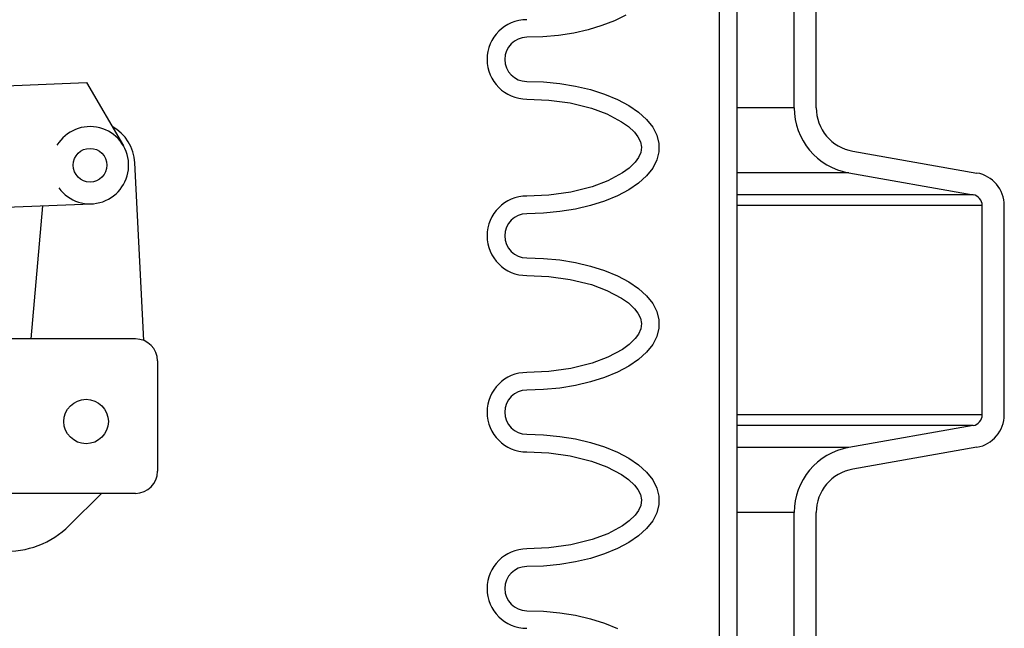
# Model space of a CAD drawing. Extents: x -285 to 5863, y 308 to 3178.
# Tile 86 of 256: x 135.93 to 141.5, y 976.09 to 979.54. Entities that reach past the tile are written whole.
import ezdxf

# ---------------------------------------------------------------- set-up
doc = ezdxf.new("R2010")
doc.units = 0
doc.header["$MEASUREMENT"] = 0
doc.layers.add('FILL-CAP', color=1, linetype='CONTINUOUS')
doc.layers.add('SPILL-BUCKET', color=1, linetype='CONTINUOUS')

msp = doc.modelspace()

# ---------------------------------------------------------------- linework, layer by layer
at = {"layer": 'FILL-CAP', "linetype": 'Continuous'}
for p, q in [((133.90993, 979.08194), (136.30916, 979.18042)), ((136.30916, 979.18042), (136.5175, 978.82199)), ((136.6333, 977.71858), (136.5823, 978.72545)), ((135.32474, 978.45193), (136.33735, 978.49349)), ((135.99563, 977.72805), (136.06152, 978.48217)), ((136.58558, 977.72805), (135.40417, 977.72805)), ((136.71058, 977.60305), (136.71058, 976.97805)), ((136.58558, 976.85305), (133.21058, 976.85305)), ((136.39341, 976.85305), (136.21055, 976.67093))]:
    msp.add_line(p, q, dxfattribs=at)
at = {"layer": 'FILL-CAP', "color": 7, "linetype": 'Continuous'}
for centre, radius in [((136.32838, 978.71206), 0.0955), ((136.30608, 977.26005), 0.126)]:
    msp.add_circle(centre, radius, dxfattribs=at)
at = {"layer": 'FILL-CAP', "linetype": 'Continuous'}
for centre, radius, start, end in [((136.32831, 978.71206), 0.2188, 215.90987, 148.79252), ((136.33262, 978.7128), 0.25, 2.89989, 60.98025), ((136.58558, 977.60305), 0.125, 0, 90), ((136.58558, 976.97805), 0.125, 270, 0), ((135.85772, 977.0252), 0.5, 218.66015, 314.88416)]:
    msp.add_arc(centre, radius, start, end, dxfattribs=at)
at = {"layer": 'SPILL-BUCKET', "color": 1, "linetype": 'Continuous'}
for p, q in [((139.89101, 982.37229), (139.89101, 968.17473)), ((139.99095, 982.37229), (139.99095, 968.17473)), ((140.3151, 979.03787), (140.3151, 979.89056)), ((140.44001, 979.03787), (140.44001, 979.89056)), ((139.29811, 979.53065), (139.22687, 979.50274)), ((139.36211, 979.56265), (139.29811, 979.53065)), ((139.14941, 979.47933), (139.06688, 979.46076)), ((139.22687, 979.50274), (139.14941, 979.47933)), ((138.89145, 979.43913), (138.80111, 979.4364)), ((138.98047, 979.44729), (138.89145, 979.43913)), ((139.06688, 979.46076), (138.98047, 979.44729)), ((138.80111, 979.18657), (138.89505, 979.18362)), ((138.89505, 979.18362), (138.9875, 979.1748)), ((138.9875, 979.1748), (139.07701, 979.16026)), ((139.07701, 979.16026), (139.16218, 979.14022)), ((139.16218, 979.14022), (139.24165, 979.115)), ((138.80111, 979.08664), (138.92523, 979.08136)), ((138.92523, 979.08136), (139.04732, 979.06452)), ((139.24165, 979.115), (139.31417, 979.08501)), ((139.31417, 979.08501), (139.3786, 979.0507)), ((139.04732, 979.06452), (139.16711, 979.03467)), ((139.16711, 979.03467), (139.255, 979.00223)), ((139.3786, 979.0507), (139.43392, 979.01263)), ((139.255, 979.00223), (139.33794, 978.95832)), ((139.43392, 979.01263), (139.47927, 978.97139)), ((139.47927, 978.97139), (139.51392, 978.92763)), ((139.33794, 978.95832), (139.37625, 978.93084)), ((139.37625, 978.93084), (139.41053, 978.89851)), ((139.51392, 978.92763), (139.53732, 978.88205)), ((139.41053, 978.89851), (139.43001, 978.87338)), ((139.43001, 978.87338), (139.44443, 978.84516)), ((139.53732, 978.88205), (139.54912, 978.83536)), ((139.44443, 978.84516), (139.45062, 978.81462)), ((139.45062, 978.81462), (139.44619, 978.78385)), ((139.54912, 978.83536), (139.54912, 978.7883)), ((139.43295, 978.75505), (139.41405, 978.72916)), ((139.44619, 978.78385), (139.43295, 978.75505)), ((139.53732, 978.74161), (139.51392, 978.69603)), ((139.54912, 978.7883), (139.53732, 978.74161)), ((140.64646, 978.79183), (141.35007, 978.66777)), ((139.38029, 978.69609), (139.34224, 978.66813)), ((139.41405, 978.72916), (139.38029, 978.69609)), ((139.51392, 978.69603), (139.47927, 978.65227)), ((139.34224, 978.66813), (139.25951, 978.62336)), ((139.47927, 978.65227), (139.43392, 978.61103)), ((140.62477, 978.66881), (141.32839, 978.54475)), ((139.17154, 978.59038), (139.05028, 978.55973)), ((139.25951, 978.62336), (139.17154, 978.59038)), ((139.3786, 978.57296), (139.31417, 978.53865)), ((139.43392, 978.61103), (139.3786, 978.57296)), ((138.92647, 978.54244), (138.80111, 978.53702)), ((139.05028, 978.55973), (138.92647, 978.54244)), ((139.31417, 978.53865), (139.24165, 978.50866)), ((139.07701, 978.4634), (138.9875, 978.44886)), ((139.16218, 978.48344), (139.07701, 978.4634)), ((139.24165, 978.50866), (139.16218, 978.48344)), ((141.38, 977.29871), (141.38, 978.48324)), ((141.50491, 977.29871), (141.50491, 978.48324)), ((138.89505, 978.44004), (138.80111, 978.43709)), ((138.9875, 978.44886), (138.89505, 978.44004)), ((138.80111, 978.18726), (138.89505, 978.1843)), ((138.89505, 978.1843), (138.9875, 978.17548)), ((138.9875, 978.17548), (139.07701, 978.16094)), ((139.07701, 978.16094), (139.16218, 978.1409)), ((139.16218, 978.1409), (139.24165, 978.11569)), ((138.80111, 978.08733), (138.92523, 978.08204)), ((138.92523, 978.08204), (139.04732, 978.0652)), ((139.24165, 978.11569), (139.31417, 978.08569)), ((139.31417, 978.08569), (139.3786, 978.05138)), ((139.04732, 978.0652), (139.16711, 978.03536)), ((139.16711, 978.03536), (139.255, 978.00291)), ((139.3786, 978.05138), (139.43392, 978.01331)), ((139.43392, 978.01331), (139.47927, 977.97207)), ((139.255, 978.00291), (139.33794, 977.959)), ((139.33794, 977.959), (139.37625, 977.93152)), ((139.47927, 977.97207), (139.51392, 977.92832)), ((139.37625, 977.93152), (139.41053, 977.8992)), ((139.51392, 977.92832), (139.53732, 977.88273)), ((139.41053, 977.8992), (139.43001, 977.87406)), ((139.43001, 977.87406), (139.44443, 977.84584)), ((139.44443, 977.84584), (139.45062, 977.8153)), ((139.53732, 977.88273), (139.54912, 977.83604)), ((139.45062, 977.8153), (139.44619, 977.78453)), ((139.54912, 977.83604), (139.54912, 977.78898)), ((139.43295, 977.75573), (139.41405, 977.72984)), ((139.44619, 977.78453), (139.43295, 977.75573)), ((139.53732, 977.74229), (139.51392, 977.69671)), ((139.54912, 977.78898), (139.53732, 977.74229)), ((139.38029, 977.69678), (139.34224, 977.66881)), ((139.41405, 977.72984), (139.38029, 977.69678)), ((139.51392, 977.69671), (139.47927, 977.65295)), ((139.25951, 977.62404), (139.17154, 977.59106)), ((139.34224, 977.66881), (139.25951, 977.62404)), ((139.47927, 977.65295), (139.43392, 977.61171)), ((139.17154, 977.59106), (139.05028, 977.56041)), ((139.3786, 977.57364), (139.31417, 977.53934)), ((139.43392, 977.61171), (139.3786, 977.57364)), ((138.92647, 977.54313), (138.80111, 977.5377)), ((139.05028, 977.56041), (138.92647, 977.54313)), ((139.31417, 977.53934), (139.24165, 977.50934)), ((139.07701, 977.46409), (138.9875, 977.44954)), ((139.16218, 977.48412), (139.07701, 977.46409)), ((139.24165, 977.50934), (139.16218, 977.48412)), ((138.89505, 977.44073), (138.80111, 977.43777)), ((138.9875, 977.44954), (138.89505, 977.44073)), ((141.32839, 977.2372), (140.62477, 977.11314)), ((138.80111, 977.18794), (138.89505, 977.18499)), ((138.89505, 977.18499), (138.9875, 977.17617)), ((138.9875, 977.17617), (139.07701, 977.16162)), ((139.07701, 977.16162), (139.16218, 977.14159)), ((139.16218, 977.14159), (139.24165, 977.11637)), ((138.80111, 977.08801), (138.92523, 977.08272)), ((138.92523, 977.08272), (139.04732, 977.06589)), ((139.04732, 977.06589), (139.16711, 977.03604)), ((139.24165, 977.11637), (139.31417, 977.08637)), ((139.31417, 977.08637), (139.3786, 977.05207)), ((141.35007, 977.11419), (140.64646, 976.99012)), ((139.16711, 977.03604), (139.255, 977.0036)), ((139.3786, 977.05207), (139.43392, 977.01399)), ((139.43392, 977.01399), (139.47927, 976.97276)), ((139.255, 977.0036), (139.33794, 976.95968)), ((139.33794, 976.95968), (139.37625, 976.93221)), ((139.47927, 976.97276), (139.51392, 976.929)), ((139.37625, 976.93221), (139.41053, 976.89988)), ((139.41053, 976.89988), (139.43001, 976.87475)), ((139.51392, 976.929), (139.53732, 976.88342)), ((139.43001, 976.87475), (139.44443, 976.84652)), ((139.44443, 976.84652), (139.45062, 976.81599)), ((139.53732, 976.88342), (139.54912, 976.83673)), ((139.45062, 976.81599), (139.44619, 976.78522)), ((139.54912, 976.78967), (139.53732, 976.74298)), ((139.54912, 976.83673), (139.54912, 976.78967)), ((139.41405, 976.73053), (139.38029, 976.69746)), ((139.43295, 976.75642), (139.41405, 976.73053)), ((139.44619, 976.78522), (139.43295, 976.75642)), ((139.53732, 976.74298), (139.51392, 976.69739)), ((140.3151, 975.0406), (140.3151, 976.74409)), ((140.44001, 975.0406), (140.44001, 976.74409)), ((139.38029, 976.69746), (139.34224, 976.6695)), ((139.51392, 976.69739), (139.47927, 976.65364)), ((139.25951, 976.62473), (139.17154, 976.59174)), ((139.34224, 976.6695), (139.25951, 976.62473)), ((139.47927, 976.65364), (139.43392, 976.6124)), ((139.17154, 976.59174), (139.05028, 976.5611)), ((139.3786, 976.57432), (139.31417, 976.54002)), ((139.43392, 976.6124), (139.3786, 976.57432)), ((138.92647, 976.54381), (138.80111, 976.53838)), ((139.05028, 976.5611), (138.92647, 976.54381)), ((139.24165, 976.51002), (139.16218, 976.48481)), ((139.31417, 976.54002), (139.24165, 976.51002)), ((139.07701, 976.46477), (138.9875, 976.45022)), ((139.16218, 976.48481), (139.07701, 976.46477)), ((138.89505, 976.44141), (138.80111, 976.43845)), ((138.9875, 976.45022), (138.89505, 976.44141)), ((138.80111, 976.18862), (138.89505, 976.18567)), ((138.89505, 976.18567), (138.9875, 976.17685)), ((138.9875, 976.17685), (139.07701, 976.16231)), ((139.07701, 976.16231), (139.16218, 976.14227)), ((139.16218, 976.14227), (139.24165, 976.11705)), ((139.24165, 976.11705), (139.31417, 976.08706))]:
    msp.add_line(p, q, dxfattribs=at)
at = {"layer": 'SPILL-BUCKET', "color": 7}
for p, q in [((140.3151, 979.03787), (139.99095, 979.03787)), ((140.62477, 978.66882), (139.99095, 978.66882)), ((141.32839, 978.54475), (139.99095, 978.54475)), ((141.38, 978.48324), (139.99095, 978.48324)), ((141.38, 977.29871), (139.99095, 977.29871)), ((141.32839, 977.2372), (139.99095, 977.2372)), ((140.62477, 977.11314), (139.99095, 977.11314)), ((140.3151, 976.74409), (139.99095, 976.74409))]:
    msp.add_line(p, q, dxfattribs=at)
at = {"layer": 'SPILL-BUCKET', "color": 1, "linetype": 'Continuous'}
for centre, radius, start, end in [((138.80111, 979.31149), 0.22485, 90, 270), ((138.80111, 979.31149), 0.12491, 90, 270), ((140.68984, 979.03787), 0.37474, 180, 260), ((140.68984, 979.03787), 0.24983, 180, 260), ((141.31754, 978.48324), 0.18737, 0, 80), ((138.80111, 978.31217), 0.22485, 90, 270), ((141.31754, 978.48324), 0.06246, 0, 80), ((138.80111, 978.31217), 0.12491, 90, 270), ((138.80111, 977.31286), 0.22485, 90, 270), ((138.80111, 977.31286), 0.12491, 90, 270), ((141.31754, 977.29871), 0.06246, 280, 0), ((141.31754, 977.29871), 0.18737, 280, 0), ((140.68984, 976.74409), 0.37474, 100, 180), ((140.68984, 976.74409), 0.24983, 100, 180), ((138.80111, 976.31354), 0.22485, 90, 270), ((138.80111, 976.31354), 0.12491, 90, 270)]:
    msp.add_arc(centre, radius, start, end, dxfattribs=at)

doc.saveas('drawing.dxf')
